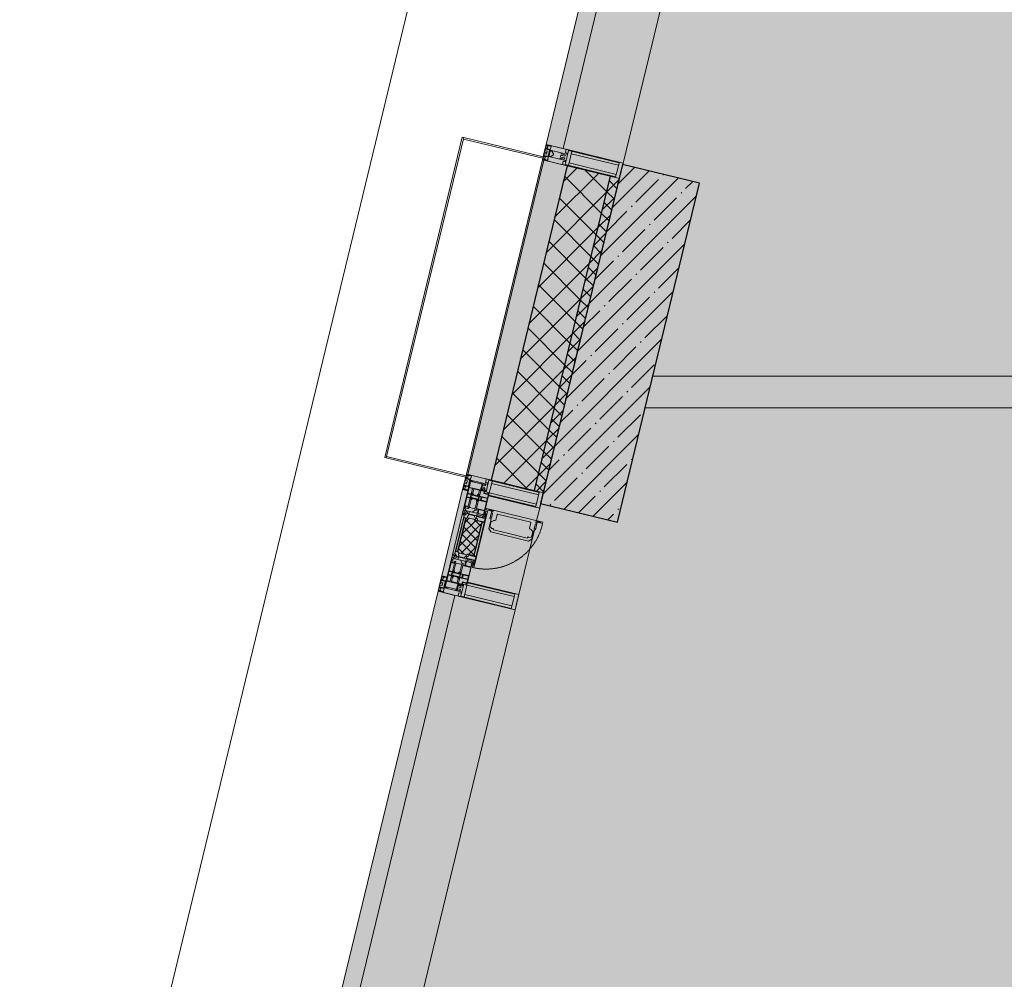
# Model space of a CAD drawing. Header units: millimetres. Extents: x -26897837 to 7466349, y -86687 to 22351.
# Tile 16 of 256: x 22415 to 25522, y -26582 to -23555. Entities that reach past the tile are written whole.
import ezdxf

# ---------------------------------------------------------------- set-up
doc = ezdxf.new("R2010")
doc.units = ezdxf.units.MM
doc.linetypes.add('-D1-02х01', pattern=[3, 2, -1])
for name, color, linetype, lineweight in [('_0', 7, 'Continuous', 13), ('A-200-M_WALL', 7, 'Continuous', 5), ('A-200-M_WALL_INT', 7, 'Continuous', 5), ('A-200-M_WALL_PAT', 7, 'Continuous', 5), ('A-214-M_CURT_WALL', 7, 'Continuous', 5), ('A-215-M_CURT_PANEL', 7, 'Continuous', 5), ('A-280-M_COLUMN', 7, 'Continuous', 5), ('A-314-M_WINDOW', 7, 'Continuous', 5), ('S-280-M_COLUMN', 7, 'Continuous', 5), ('Z-060-M_DETAIL', 7, 'Continuous', 5), ('Ограждение', 7, 'Continuous', 5), ('Поручни', 7, 'Continuous', 5)]:
    doc.layers.add(name, color=color, linetype=linetype, lineweight=lineweight)

# ---------------------------------------------------------------- blocks, each defined once
blk = doc.blocks.new('System Panel - A_PAN_Glass-5794524-50_AS_Plan_13')
at = {"layer": 'A-215-M_CURT_PANEL'}
for p, q in [((925, 55), (-925, 55)), ((-925, 55), (-925, 0)), ((925, 0), (925, 55)), ((-925, 0), (925, 0))]:
    blk.add_line(p, q, dxfattribs=at)
blk = doc.blocks.new('Rectangular Mullion - R_StandardFrame_50Wx250H-3725803-50_AS_Plan_13')
at = {"layer": 'A-214-M_CURT_WALL'}
blk.add_line((-11858.8, 24972.1), (-11423.8, 26770.2), dxfattribs=at)
blk = doc.blocks.new('Rectangular Mullion - 50Wx250H-2623690-50_AS_Plan_13')
at = {"layer": 'Z-060-M_DETAIL'}
for p, q in [((-25, 65.2), (-25, 250)), ((-25, 250), (0, 250)), ((25, 250), (0, 250)), ((25, 65.2), (25, 250)), ((-23, 237.3), (0, 237.3)), ((-23, 237.3), (-23, 73.6)), ((-14.9, 84), (-14.9, 237.3)), ((23, 237.3), (0, 237.3)), ((14.9, 84), (14.9, 237.3)), ((23, 237.3), (23, 73.6)), ((-14, 65.2), (-25, 65.2)), ((0, 84), (-23, 84)), ((-0.5, 73.6), (-23, 73.6)), ((-14, 71.3), (-14, 65.2)), ((-10, 71.3), (-14, 71.3)), ((-10, 53), (-10, 71.3)), ((-7, 65.2), (-5.9, 67.3)), ((-7, 65.2), (-7, 54.7)), ((-4.1, 67.3), (-5.9, 67.3)), ((-4.1, 67.3), (-2.9, 65.1)), ((-2.9, 65.1), (-2.9, 54.6)), ((0, 84), (23, 84)), ((0.5, 73.6), (23, 73.6)), ((4.1, 67.3), (2.9, 65.1)), ((2.9, 65.1), (2.9, 54.6)), ((4.1, 67.3), (5.9, 67.3)), ((7, 65.2), (5.9, 67.3)), ((7, 65.2), (7, 54.7)), ((10, 71.3), (14, 71.3)), ((10, 53), (10, 71.3)), ((14, 71.3), (14, 65.2)), ((14, 65.2), (25, 65.2)), ((-8.7, 53), (-10, 53)), ((-10, 53), (-10, 17)), ((-8.7, 53), (-7, 54.7)), ((-1.3, 53), (-2.9, 54.6)), ((0, 53), (-1.3, 53)), ((0, 53), (1.3, 53)), ((1.3, 53), (2.9, 54.6)), ((8.7, 53), (7, 54.7)), ((8.7, 53), (10, 53)), ((10, 53), (10, 17)), ((-23.8, 14.6), (-25, 14.2)), ((-25, 0), (-25, 14.2)), ((-22.3, 17), (-23.8, 17)), ((-23.8, 17), (-23.8, 14.6)), ((-22.5, 10.6), (-23.8, 14.6)), ((-22.5, 10.6), (-23.7, 9.9)), ((-23.7, 1.3), (-23.7, 9.9)), ((-23.7, 1.3), (-11.8, 1.3)), ((-23.2, 10.2), (-22.5, 8)), ((-22.5, 8), (-22.5, 4.5)), ((-21.3, 4.5), (-22.5, 4.5)), ((-22.3, 17), (-22.3, 16)), ((-22.3, 16), (-21.3, 16)), ((-19, 17.6), (-21.3, 16)), ((-21.3, 4.5), (-21.3, 6.5)), ((-21.3, 6.5), (-14.2, 6.5)), ((-18.4, 16.6), (-19, 17.6)), ((-7.4, 16.6), (-18.4, 16.6)), ((-14.2, 6.5), (-14.2, 4.5)), ((-13.2, 4.5), (-14.2, 4.5)), ((-13.2, 4.5), (-12.2, 7.2)), ((-12.7, 7.6), (-11.3, 11.4)), ((-12.7, 7.6), (-11.8, 6.9)), ((-12.2, 9), (-12.2, 14.8)), ((-12.2, 14.8), (0, 14.8)), ((-11.8, 1.3), (-11.8, 6.9)), ((-10.5, 11.2), (-11.3, 11.4)), ((-10.5, 1.5), (-10.5, 11.2)), ((-4.8, 1.5), (-10.5, 1.5)), ((-10, 17), (-7.5, 17)), ((-8.5, 23), (-1.5, 30)), ((-8.5, 18.5), (-8.5, 23)), ((-7.5, 18.5), (-8.5, 18.5)), ((-7.5, 17), (-7.5, 18.5)), ((-7.4, 18), (-7.4, 16.6)), ((-2.6, 18), (-7.4, 18)), ((0, 8), (-4.8, 8)), ((-4.8, 1.5), (-4.8, 8)), ((-2.6, 18), (-2.6, 16.8)), ((-2.6, 16.8), (0, 16.8)), ((-1.5, 30), (0, 30)), ((1.5, 30), (0, 30)), ((2.6, 16.8), (0, 16.8)), ((0, 14.8), (0, 16.8)), ((0, 14.8), (0, 16.8)), ((12.2, 14.8), (0, 14.8)), ((0, 0), (0, 8)), ((0, 8), (4.8, 8)), ((0, 0), (0, 8)), ((8.5, 23), (1.5, 30)), ((2.6, 18), (2.6, 16.8)), ((2.6, 18), (7.4, 18)), ((4.8, 1.5), (4.8, 8)), ((4.8, 1.5), (10.5, 1.5)), ((7.4, 18), (7.4, 16.6)), ((7.4, 16.6), (18.4, 16.6)), ((7.5, 18.5), (8.5, 18.5)), ((7.5, 17), (7.5, 18.5)), ((10, 17), (7.5, 17)), ((8.5, 18.5), (8.5, 23)), ((10.5, 11.2), (11.3, 11.4)), ((10.5, 1.5), (10.5, 11.2)), ((12.7, 7.6), (11.3, 11.4)), ((12.7, 7.6), (11.8, 6.9)), ((11.8, 1.3), (11.8, 6.9)), ((23.7, 1.3), (11.8, 1.3)), ((12.2, 9), (12.2, 14.8)), ((13.2, 4.5), (12.2, 7.2)), ((13.2, 4.5), (14.2, 4.5)), ((21.3, 6.5), (14.2, 6.5)), ((14.2, 6.5), (14.2, 4.5)), ((18.4, 16.6), (19, 17.6)), ((19, 17.6), (21.3, 16)), ((22.3, 16), (21.3, 16)), ((21.3, 4.5), (21.3, 6.5)), ((21.3, 4.5), (22.5, 4.5)), ((22.3, 17), (22.3, 16)), ((22.3, 17), (23.8, 17)), ((22.5, 10.6), (23.8, 14.6)), ((22.5, 10.6), (23.7, 9.9)), ((23.2, 10.2), (22.5, 8)), ((22.5, 8), (22.5, 4.5)), ((23.7, 1.3), (23.7, 9.9)), ((23.8, 17), (23.8, 14.6)), ((23.8, 14.6), (25, 14.2)), ((25, 0), (25, 14.2)), ((-25, 0), (0, 0)), ((25, 0), (0, 0))]:
    blk.add_line(p, q, dxfattribs=at)
for centre, start, end in [((-0.5, 73.1), 360, 90), ((0.5, 73.1), 90, 180)]:
    blk.add_arc(centre, 0.5, start, end, dxfattribs=at)
blk = doc.blocks.new('Rectangular Mullion - R_StandardFrame_50Wx250H-3812575-50_AS_Plan_13')
at = {"layer": 'A-214-M_CURT_WALL', "lineweight": 9}
for p, q in [((-50, -250), (-50, 0)), ((-50, 0), (0, 0)), ((0, 0), (0, -250)), ((0, -250), (-50, -250))]:
    blk.add_line(p, q, dxfattribs=at)
blk = doc.blocks.new('A_PAN_Створка - 383мм-V35-50_AS_Plan_13')
at = {"layer": 'A-215-M_CURT_PANEL'}
h = blk.add_hatch(dxfattribs=at)
h.set_pattern_fill('FP_39', color=256, style=0, pattern_type=2)
h.set_pattern_definition([(328.6, (-20223.403, -17648.281), (10.420193, 17.071016), []), (58.6, (-20223.403, -17648.281), (-17.071016, 10.420193), [])])
h.paths.add_polyline_path([(-54.6, -81.8), (-53.6, -82.7), (54.6, -81.8), (54.6, -63.4), (57.2, -60.8), (57.2, -36.4), (54.9, -34.1), (54.5, -31.8), (-54.5, -31.8), (-54.9, -34.1), (-57.2, -36.4), (-57.2, -60.8), (-54.6, -63.4)])
at = {"layer": 'A-314-M_WINDOW'}
for p, q in [((-67.9, -17), (-171, -17)), ((-171, -17), (-171, -57)), ((-171, -18.5), (-153.5, -18.5)), ((-153.5, -18.5), (-152, -20)), ((-152, -20), (-152, -73.5)), ((-150.5, -17), (-150.5, -29.4)), ((-132.4, -18.6), (-150.5, -18.6)), ((-150.5, -29.4), (-132.4, -29.4)), ((-137.2, -31), (-135.8, -35)), ((-132.5, -31), (-137.2, -31)), ((-132.5, -31.9), (-132.5, -31)), ((-132.4, -29.4), (-132.4, -18.6)), ((-131, -18.2), (-131, -29.5)), ((-120.8, -18.2), (-131, -18.2)), ((-131, -29.5), (-120.8, -29.5)), ((-131, -30.9), (-131, -33)), ((-120.8, -30.9), (-131, -30.9)), ((-120.8, -18.2), (-120.8, -29.5)), ((-120.8, -30.9), (-120.8, -33)), ((-119.3, -18.6), (-92.5, -18.6)), ((-119.3, -29.4), (-119.3, -18.6)), ((-92.5, -29.4), (-119.3, -29.4)), ((-119.3, -31), (-114.6, -31)), ((-119.3, -31.9), (-119.3, -31)), ((-114.6, -31), (-115.9, -35)), ((-92.5, -18.6), (-92.5, -29.4)), ((-90.8, -18.5), (-90.8, -29.4)), ((-87.3, -18.5), (-90.8, -18.5)), ((-90.8, -29.4), (-85.9, -29.4)), ((-87.3, -20.4), (-87.3, -18.5)), ((-87.3, -20.4), (-87.3, -21.9)), ((-84.8, -20.4), (-87.3, -20.4)), ((-87.3, -21.9), (-85.9, -21.9)), ((-85.9, -18.2), (-85.9, -20.4)), ((-75.9, -18.2), (-85.9, -18.2)), ((-85.9, -21.9), (-85.9, -29.4)), ((-85.9, -29.4), (-85.9, -32.5)), ((-83.4, -20.4), (-84.8, -20.4)), ((-70, -33.8), (-83.4, -20.4)), ((-78, -84), (-78, -23.5)), ((-78, -23.5), (-67.9, -23.5)), ((-75.9, -21.5), (-75.9, -18.2)), ((-75.9, -21.5), (-75.9, -23.5)), ((-74.9, -21.5), (-75.9, -21.5)), ((-75.9, -23.5), (-73, -23.5)), ((-74.9, -17.9), (-74.9, -21.5)), ((-68.9, -17.9), (-74.9, -17.9)), ((-67.2, -29.3), (-73, -23.5)), ((-61.4, -23.5), (-70, -32.1)), ((-68.9, -21.5), (-68.9, -17.9)), ((-67.9, -21.5), (-68.9, -21.5)), ((67.9, -17), (-67.9, -17)), ((-61.4, -23.5), (-67.9, -17)), ((-67.9, -17), (-67.9, -23.5)), ((-67.9, -17), (67.9, -17)), ((-67.9, -21.5), (-67.9, -23.5)), ((-67.9, -23.5), (-64.6, -26.8)), ((-67.9, -23.5), (-64.6, -26.8)), ((-64.6, -26.8), (-67.2, -29.3)), ((-64.6, -26.8), (-61.4, -23.5)), ((61.4, -23.5), (-61.4, -23.5)), ((67.9, -17), (61.4, -23.5)), ((70, -32.1), (61.4, -23.5)), ((61.4, -23.5), (64.6, -26.8)), ((67.9, -23.5), (64.6, -26.8)), ((64.6, -26.8), (67.9, -23.5)), ((64.6, -26.8), (67.2, -29.3)), ((67.2, -29.3), (73, -23.5)), ((67.9, -23.5), (67.9, -17)), ((171, -17), (67.9, -17)), ((67.9, -21.5), (67.9, -23.5)), ((67.9, -21.5), (68.9, -21.5)), ((67.9, -23.5), (78, -23.5)), ((68.9, -17.9), (74.9, -17.9)), ((68.9, -21.5), (68.9, -17.9)), ((70, -33.8), (83.4, -20.4)), ((75.9, -23.5), (73, -23.5)), ((74.9, -17.9), (74.9, -21.5)), ((74.9, -21.5), (75.9, -21.5)), ((75.9, -18.2), (85.9, -18.2)), ((75.9, -21.5), (75.9, -18.2)), ((75.9, -21.5), (75.9, -23.5)), ((78, -23.5), (78, -84)), ((83.4, -20.4), (84.8, -20.4)), ((84.8, -20.4), (87.3, -20.4)), ((85.9, -18.2), (85.9, -20.4)), ((85.9, -21.9), (85.9, -29.4)), ((87.3, -21.9), (85.9, -21.9)), ((85.9, -29.4), (85.9, -32.5)), ((90.8, -29.4), (85.9, -29.4)), ((87.3, -18.5), (90.8, -18.5)), ((87.3, -20.4), (87.3, -18.5)), ((87.3, -20.4), (87.3, -21.9)), ((90.8, -18.5), (90.8, -29.4)), ((92.5, -18.6), (92.5, -29.4)), ((119.3, -18.6), (92.5, -18.6)), ((92.5, -29.4), (119.3, -29.4)), ((114.6, -31), (115.9, -35)), ((119.3, -31), (114.6, -31)), ((119.3, -29.4), (119.3, -18.6)), ((119.3, -31.9), (119.3, -31)), ((120.8, -18.2), (120.8, -29.5)), ((120.8, -18.2), (131, -18.2)), ((131, -29.5), (120.8, -29.5)), ((120.8, -30.9), (120.8, -33)), ((120.8, -30.9), (131, -30.9)), ((131, -18.2), (131, -29.5)), ((131, -30.9), (131, -33)), ((132.4, -18.6), (150.5, -18.6)), ((132.4, -29.4), (132.4, -18.6)), ((150.5, -29.4), (132.4, -29.4)), ((132.5, -31), (137.2, -31)), ((132.5, -31.9), (132.5, -31)), ((137.2, -31), (135.8, -35)), ((150.5, -17), (150.5, -29.4)), ((153.5, -18.5), (152, -20)), ((152, -20), (152, -73.5)), ((171, -18.5), (153.5, -18.5)), ((171, -57), (171, -17)), ((-171, -55.5), (-152, -55.5)), ((-171, -57), (-156, -57)), ((-153, -60), (-153, -73.5)), ((-150.5, -33.6), (-150.5, -68)), ((-136.3, -33.6), (-150.5, -33.6)), ((-136.4, -52.4), (-150.5, -52.4)), ((-150.5, -56.6), (-132.4, -56.6)), ((-137.2, -54.8), (-135.8, -50.8)), ((-132.5, -54.8), (-137.2, -54.8)), ((-132.1, -36.8), (-135.8, -35)), ((-132.1, -49), (-135.8, -50.8)), ((-132.5, -31.9), (-133.4, -33.7)), ((-133.4, -33.7), (-130.1, -35.3)), ((-133.4, -52), (-130.1, -50.4)), ((-132.5, -53.8), (-133.4, -52)), ((-132.5, -53.8), (-132.5, -54.8)), ((-132.4, -56.6), (-132.4, -82.5)), ((-132.1, -49), (-132.1, -36.8)), ((-129.4, -34.6), (-131, -33)), ((-129.4, -51.1), (-131, -52.7)), ((-131, -55.1), (-131, -52.7)), ((-120.8, -55.1), (-131, -55.1)), ((-131, -56.5), (-131, -62.6)), ((-131, -56.5), (-120.8, -56.5)), ((-130.1, -35.3), (-129.4, -34.6)), ((-130.1, -35.3), (-130.1, -50.4)), ((-130.1, -50.4), (-129.4, -51.1)), ((-122.4, -34.6), (-120.8, -33)), ((-121.7, -35.3), (-122.4, -34.6)), ((-121.7, -50.4), (-122.4, -51.1)), ((-122.4, -51.1), (-120.8, -52.7)), ((-118.4, -33.7), (-121.7, -35.3)), ((-121.7, -35.3), (-121.7, -50.4)), ((-118.4, -52), (-121.7, -50.4)), ((-120.8, -55.1), (-120.8, -52.7)), ((-120.8, -56.5), (-120.8, -62.6)), ((-119.7, -36.8), (-115.9, -35)), ((-119.7, -49), (-119.7, -36.8)), ((-119.7, -49), (-115.9, -50.8)), ((-119.3, -31.9), (-118.4, -33.7)), ((-119.3, -53.8), (-118.4, -52)), ((-119.3, -53.8), (-119.3, -54.8)), ((-119.3, -54.8), (-114.6, -54.8)), ((-119.3, -56.6), (-119.3, -82.5)), ((-92.5, -56.6), (-119.3, -56.6)), ((-114.6, -54.8), (-115.9, -50.8)), ((-94.1, -33.5), (-115.4, -33.5)), ((-94.1, -52.5), (-115.3, -52.5)), ((-89.9, -35.1), (-94.1, -33.5)), ((-89.9, -50.9), (-94.1, -52.5)), ((-92.5, -56.6), (-92.5, -82.5)), ((-90.8, -56.6), (-85.9, -56.6)), ((-90.8, -62.7), (-90.8, -56.6)), ((-89.9, -32.5), (-89.9, -35.1)), ((-85.9, -32.5), (-89.9, -32.5)), ((-89.9, -35.1), (-89.9, -50.9)), ((-89.9, -52.2), (-89.9, -50.9)), ((-89.9, -52.2), (-88.6, -53.5)), ((-85.9, -53.5), (-88.6, -53.5)), ((-85.9, -53.5), (-78, -45.6)), ((-85.9, -56.6), (-85.9, -53.5)), ((-80.4, -61.1), (-80.4, -62.7)), ((-78, -61.1), (-80.4, -61.1)), ((-78, -36.8), (-70, -36.8)), ((-78, -45.6), (-78, -36.8)), ((-78, -66.1), (-78, -61.1)), ((-70, -32.1), (-70, -62.5)), ((-70, -36.8), (-70, -33.8)), ((70, -62.5), (70, -32.1)), ((70, -36.8), (70, -33.8)), ((78, -36.8), (70, -36.8)), ((78, -45.6), (78, -36.8)), ((85.9, -53.5), (78, -45.6)), ((78, -61.1), (80.4, -61.1)), ((78, -66.1), (78, -61.1)), ((80.4, -61.1), (80.4, -62.7)), ((85.9, -32.5), (89.9, -32.5)), ((85.9, -53.5), (88.6, -53.5)), ((85.9, -56.6), (85.9, -53.5)), ((90.8, -56.6), (85.9, -56.6)), ((89.9, -52.2), (88.6, -53.5)), ((89.9, -32.5), (89.9, -35.1)), ((89.9, -35.1), (94.1, -33.5)), ((89.9, -35.1), (89.9, -50.9)), ((89.9, -50.9), (94.1, -52.5)), ((89.9, -52.2), (89.9, -50.9)), ((90.8, -62.7), (90.8, -56.6)), ((92.5, -56.6), (119.3, -56.6)), ((92.5, -56.6), (92.5, -82.5)), ((94.1, -33.5), (115.4, -33.5)), ((94.1, -52.5), (115.3, -52.5)), ((114.6, -54.8), (115.9, -50.8)), ((119.3, -54.8), (114.6, -54.8)), ((119.7, -36.8), (115.9, -35)), ((119.7, -49), (115.9, -50.8)), ((119.3, -31.9), (118.4, -33.7)), ((118.4, -33.7), (121.7, -35.3)), ((118.4, -52), (121.7, -50.4)), ((119.3, -53.8), (118.4, -52)), ((119.3, -53.8), (119.3, -54.8)), ((119.3, -56.6), (119.3, -82.5)), ((119.7, -49), (119.7, -36.8)), ((122.4, -34.6), (120.8, -33)), ((122.4, -51.1), (120.8, -52.7)), ((120.8, -55.1), (120.8, -52.7)), ((120.8, -55.1), (131, -55.1)), ((120.8, -56.5), (120.8, -62.6)), ((131, -56.5), (120.8, -56.5)), ((121.7, -35.3), (122.4, -34.6)), ((121.7, -35.3), (121.7, -50.4)), ((121.7, -50.4), (122.4, -51.1)), ((129.4, -34.6), (131, -33)), ((130.1, -35.3), (129.4, -34.6)), ((130.1, -50.4), (129.4, -51.1)), ((129.4, -51.1), (131, -52.7)), ((133.4, -33.7), (130.1, -35.3)), ((130.1, -35.3), (130.1, -50.4)), ((133.4, -52), (130.1, -50.4)), ((131, -55.1), (131, -52.7)), ((131, -56.5), (131, -62.6)), ((132.1, -36.8), (135.8, -35)), ((132.1, -49), (132.1, -36.8)), ((132.1, -49), (135.8, -50.8)), ((150.5, -56.6), (132.4, -56.6)), ((132.4, -56.6), (132.4, -82.5)), ((132.5, -31.9), (133.4, -33.7)), ((132.5, -53.8), (133.4, -52)), ((132.5, -53.8), (132.5, -54.8)), ((132.5, -54.8), (137.2, -54.8)), ((137.2, -54.8), (135.8, -50.8)), ((136.3, -33.6), (150.5, -33.6)), ((136.4, -52.4), (150.5, -52.4)), ((150.5, -33.6), (150.5, -68)), ((171, -55.5), (152, -55.5)), ((153, -73.5), (153, -60)), ((156, -57), (171, -57)), ((-153, -73.5), (-150, -73.5)), ((-150.5, -68), (-143.5, -68)), ((-150.5, -69.5), (-150.5, -73.5)), ((-145, -69.5), (-150.5, -69.5)), ((-150, -73.5), (-150, -84)), ((-150, -84), (-78, -84)), ((-148.5, -81), (-148.5, -82.5)), ((-143.5, -81), (-148.5, -81)), ((-148.5, -82.5), (-132.4, -82.5)), ((-145, -69.5), (-145, -79.5)), ((-143.5, -68), (-143.5, -81)), ((-120.8, -62.6), (-131, -62.6)), ((-131, -64.6), (-120.8, -64.6)), ((-131, -82.5), (-131, -64.6)), ((-131, -82.5), (-120.8, -82.5)), ((-120.8, -82.5), (-120.8, -64.6)), ((-119.3, -82.5), (-92.5, -82.5)), ((-73.9, -87.5), (-91.5, -87.5)), ((-91.5, -87.5), (-91.5, -92)), ((-91.5, -92), (91.5, -92)), ((-80.4, -62.7), (-90.8, -62.7)), ((-90.8, -64.6), (-90.8, -82.5)), ((-80.1, -64.6), (-90.8, -64.6)), ((-90.8, -82.5), (-79.5, -82.5)), ((-78, -84), (-85, -84)), ((-85, -84), (-85, -87.5)), ((-85, -87.5), (-78, -87.5)), ((-80.1, -66.1), (-80.1, -64.6)), ((-78, -66.1), (-80.1, -66.1)), ((-79.5, -80.6), (-78, -80.6)), ((-79.5, -82.5), (-79.5, -80.6)), ((-78, -87.5), (-78, -84)), ((-78, -84), (-73.9, -84)), ((-70, -62.5), (-73.9, -62.5)), ((-73.9, -62.5), (-73.9, -87.5)), ((73.9, -62.5), (70, -62.5)), ((73.9, -87.5), (73.9, -62.5)), ((73.9, -84), (78, -84)), ((91.5, -87.5), (73.9, -87.5)), ((78, -66.1), (80.1, -66.1)), ((79.5, -80.6), (78, -80.6)), ((78, -87.5), (78, -84)), ((78, -84), (85, -84)), ((78, -84), (150, -84)), ((85, -87.5), (78, -87.5)), ((79.5, -82.5), (79.5, -80.6)), ((90.8, -82.5), (79.5, -82.5)), ((80.1, -64.6), (90.8, -64.6)), ((80.1, -66.1), (80.1, -64.6)), ((80.4, -62.7), (90.8, -62.7)), ((85, -84), (85, -87.5)), ((90.8, -64.6), (90.8, -82.5)), ((91.5, -92), (91.5, -87.5)), ((119.3, -82.5), (92.5, -82.5)), ((120.8, -62.6), (131, -62.6)), ((120.8, -82.5), (120.8, -64.6)), ((131, -64.6), (120.8, -64.6)), ((131, -82.5), (120.8, -82.5)), ((131, -82.5), (131, -64.6)), ((148.5, -82.5), (132.4, -82.5)), ((143.5, -68), (143.5, -81)), ((150.5, -68), (143.5, -68)), ((143.5, -81), (148.5, -81)), ((145, -69.5), (150.5, -69.5)), ((145, -69.5), (145, -79.5)), ((148.5, -81), (148.5, -82.5)), ((150, -84), (150, -73.5)), ((150, -73.5), (153, -73.5)), ((150.5, -69.5), (150.5, -73.5))]:
    blk.add_line(p, q, dxfattribs=at)
for centre, start, end in [((-156, -60), 0, 90), ((156, -60), 90, 180)]:
    blk.add_arc(centre, 3, start, end, dxfattribs=at)
at = {"layer": 'A-314-M_WINDOW', "linetype": '-D1-02х01'}
blk.add_arc((91.4, -87.5), 183, 181.4091, 271.1445, dxfattribs=at)
at = {"layer": 'Z-060-M_DETAIL'}
for p, q in [((-70, -32.1), (-61.4, -23.5)), ((61.4, -23.5), (-61.4, -23.5)), ((-54.9, -25.8), (-53.9, -24.8)), ((-54.9, -29.5), (-54.9, -25.8)), ((-53.9, -30.5), (-54.9, -29.5)), ((-53.9, -24.8), (53.9, -24.8)), ((53.9, -30.5), (-53.9, -30.5)), ((54.9, -25.8), (53.9, -24.8)), ((53.9, -30.5), (54.9, -29.5)), ((54.9, -29.5), (54.9, -25.8)), ((70, -32.1), (61.4, -23.5)), ((-70, -62.5), (-70, -32.1)), ((-67.8, -38.3), (-65.7, -37.4)), ((-67.8, -55.7), (-67.8, -38.3)), ((-66, -56.5), (-67.8, -55.7)), ((-66, -56.5), (-62, -59.1)), ((-65.7, -37.4), (-60.8, -34.7)), ((-62, -59.1), (-60.7, -61)), ((-60.8, -34.7), (-57.3, -35.9)), ((-60.7, -61), (-57.4, -61)), ((-57.4, -61), (-54.9, -63.5)), ((-55.2, -33.8), (-57.3, -35.9)), ((-54.9, -34.1), (-57.2, -36.4)), ((-57.2, -36.4), (-57.2, -60.8)), ((-57.2, -60.8), (-54.6, -63.4)), ((-55.2, -33.8), (-54.8, -31.5)), ((-54.5, -31.8), (-54.9, -34.1)), ((0, -31.5), (-54.8, -31.5)), ((54.5, -31.8), (-54.5, -31.8)), ((0, -31.5), (54.8, -31.5)), ((54.9, -34.1), (54.5, -31.8)), ((54.6, -63.4), (57.2, -60.8)), ((55.2, -33.8), (54.8, -31.5)), ((57.2, -36.4), (54.9, -34.1)), ((57.4, -61), (54.9, -63.5)), ((55.2, -33.8), (57.3, -35.9)), ((57.2, -60.8), (57.2, -36.4)), ((60.8, -34.7), (57.3, -35.9)), ((60.7, -61), (57.4, -61)), ((62, -59.1), (60.7, -61)), ((65.7, -37.4), (60.8, -34.7)), ((66, -56.5), (62, -59.1)), ((67.8, -38.3), (65.7, -37.4)), ((66, -56.5), (67.8, -55.7)), ((67.8, -55.7), (67.8, -38.3)), ((70, -62.5), (70, -32.1)), ((-91.5, -87.5), (-73.9, -87.5)), ((-91.5, -92), (-91.5, -87.5)), ((-91.5, -92), (91.5, -92)), ((-83.4, -90.3), (-83.4, -87.5)), ((-83.4, -90.3), (-69.4, -90.3)), ((-73.9, -62.5), (-70, -62.5)), ((-73.9, -87.5), (-73.9, -62.5)), ((-69.4, -66.5), (-73.9, -66.5)), ((-73.9, -81.5), (-69.4, -81.5)), ((-69.4, -85.5), (-73.9, -85.5)), ((-69.4, -81.5), (-69.4, -66.5)), ((-69.4, -90.3), (-69.4, -85.5)), ((-61.7, -62.5), (-67.9, -62.5)), ((-67.9, -62.5), (-67.9, -89.3)), ((-67.9, -89.3), (-66.9, -90.3)), ((-66.9, -90.3), (-57.4, -90.3)), ((-61.7, -64.9), (-61.7, -62.5)), ((-60.1, -67.7), (-61.7, -64.9)), ((-56.4, -67.7), (-60.1, -67.7)), ((-57.4, -90.3), (-56.4, -89.4)), ((-56.4, -89.4), (-56.4, -67.7)), ((-54.9, -63.5), (-54.9, -81.9)), ((-54.9, -81.9), (-53.8, -83)), ((-54.9, -85.6), (-53.9, -84.6)), ((-54.9, -89.3), (-54.9, -85.6)), ((-53.9, -90.3), (-54.9, -89.3)), ((-54.6, -63.4), (-54.6, -81.8)), ((-54.6, -81.8), (-53.6, -82.7)), ((-53.9, -84.6), (53.9, -84.6)), ((53.9, -90.3), (-53.9, -90.3)), ((53.8, -83), (-53.8, -83)), ((-53.6, -82.7), (53.6, -82.7)), ((53.6, -82.7), (54.6, -81.8)), ((54.9, -81.9), (53.8, -83)), ((54.9, -85.6), (53.9, -84.6)), ((53.9, -90.3), (54.9, -89.3)), ((54.6, -81.8), (54.6, -63.4)), ((54.9, -63.5), (54.9, -81.9)), ((54.9, -89.3), (54.9, -85.6)), ((56.4, -67.7), (60.1, -67.7)), ((56.4, -89.4), (56.4, -67.7)), ((57.4, -90.3), (56.4, -89.4)), ((66.9, -90.3), (57.4, -90.3)), ((60.1, -67.7), (61.7, -64.9)), ((61.7, -62.5), (67.9, -62.5)), ((61.7, -64.9), (61.7, -62.5)), ((67.9, -89.3), (66.9, -90.3)), ((67.9, -62.5), (67.9, -89.3)), ((69.4, -66.5), (73.9, -66.5)), ((69.4, -81.5), (69.4, -66.5)), ((73.9, -81.5), (69.4, -81.5)), ((69.4, -85.5), (73.9, -85.5)), ((69.4, -90.3), (69.4, -85.5)), ((83.4, -90.3), (69.4, -90.3)), ((73.9, -62.5), (70, -62.5)), ((73.9, -87.5), (73.9, -62.5)), ((91.5, -87.5), (73.9, -87.5)), ((83.4, -90.3), (83.4, -87.5)), ((91.5, -92), (91.5, -87.5))]:
    blk.add_line(p, q, dxfattribs=at)
at = {"layer": 'Z-060-M_DETAIL', "color": 9, "true_color": 0xc8c8c8}
for p, q in [((95.1, -87.5), (95.1, -105.1)), ((99.6, -87.5), (95.1, -87.5)), ((99.6, -270.5), (99.6, -87.5)), ((39.7, -109), (31.1, -117.6)), ((31.1, -117.6), (31.1, -240.4)), ((41.4, -123.8), (39.1, -124.2)), ((39.1, -179), (39.1, -124.2)), ((70.1, -109), (39.7, -109)), ((41.4, -123.8), (43.5, -121.7)), ((45, -113.3), (42.3, -118.2)), ((42.3, -118.2), (43.5, -121.7)), ((45.9, -111.2), (45, -113.3)), ((63.3, -111.2), (45.9, -111.2)), ((64.1, -113), (63.3, -111.2)), ((64.1, -113), (66.7, -117)), ((66.7, -117), (68.6, -118.3)), ((68.6, -118.3), (68.6, -121.6)), ((68.6, -121.6), (71.1, -124.1)), ((70.1, -105.1), (70.1, -109)), ((95.1, -105.1), (70.1, -105.1)), ((71.1, -124.1), (89.5, -124.1)), ((74.1, -109.6), (74.1, -105.1)), ((89.1, -109.6), (74.1, -109.6)), ((89.1, -105.1), (89.1, -109.6)), ((89.5, -124.1), (90.6, -125.2)), ((93.1, -109.6), (93.1, -105.1)), ((97.9, -109.6), (93.1, -109.6)), ((97.9, -95.6), (95.1, -95.6)), ((97.9, -95.6), (97.9, -109.6)), ((90.6, -125.2), (90.6, -232.8)), ((39.1, -179), (39.1, -233.8)), ((39.7, -249), (31.1, -240.4)), ((41.4, -234.2), (39.1, -233.8)), ((41.4, -234.2), (43.5, -236.3)), ((42.3, -239.8), (43.5, -236.3)), ((45, -244.7), (42.3, -239.8)), ((45.9, -246.8), (45, -244.7)), ((63.3, -246.8), (45.9, -246.8)), ((64.1, -245), (63.3, -246.8)), ((64.1, -245), (66.7, -241)), ((66.7, -241), (68.6, -239.7)), ((68.6, -236.4), (71.1, -233.9)), ((68.6, -239.7), (68.6, -236.4)), ((71.1, -233.9), (89.5, -233.9)), ((74.1, -248.4), (74.1, -252.9)), ((89.1, -248.4), (74.1, -248.4)), ((89.1, -252.9), (89.1, -248.4)), ((89.5, -233.9), (90.6, -232.8)), ((93.1, -248.4), (93.1, -252.9)), ((97.9, -248.4), (93.1, -248.4)), ((97.9, -262.4), (97.9, -248.4)), ((70.1, -249), (39.7, -249)), ((70.1, -252.9), (70.1, -249)), ((95.1, -252.9), (70.1, -252.9)), ((95.1, -270.5), (95.1, -252.9)), ((97.9, -262.4), (95.1, -262.4)), ((99.6, -270.5), (95.1, -270.5))]:
    blk.add_line(p, q, dxfattribs=at)
blk = doc.blocks.new('Rectangular Mullion - R_StandardFrame_50Wx250H-V3-50_AS_Plan_13')
at = {"layer": 'A-214-M_CURT_WALL'}
for p, q in [((37450, 15934.9), (37450, 16145)), ((37700, 15865), (37700, 16145)), ((37450, 15865), (37450, 15905.4))]:
    blk.add_line(p, q, dxfattribs=at)
blk = doc.blocks.new('Rectangular Mullion - 50Wx250H-V1-50_AS_Plan_13')
at = {"layer": 'Z-060-M_DETAIL'}
for p, q in [((-25, 84), (-25, 250)), ((-25, 250), (0, 250)), ((25, 250), (0, 250)), ((25, 65.2), (25, 250)), ((-23, 237.3), (0, 237.3)), ((-23, 237.3), (-23, 84)), ((-14.9, 84), (-14.9, 237.3)), ((23, 237.3), (0, 237.3)), ((14.9, 84), (14.9, 237.3)), ((23, 237.3), (23, 73.6)), ((0, 84), (-15, 84)), ((-0.5, 73.6), (-15, 73.6)), ((-10, 71.3), (-12, 71.3)), ((-10, 57.4), (-10, 71.3)), ((-7, 65.2), (-5.9, 67.3)), ((-7, 65.2), (-7, 57)), ((-4.1, 67.3), (-5.9, 67.3)), ((-4.1, 67.3), (-2.9, 65.1)), ((-2.9, 65.1), (-2.9, 57)), ((0, 84), (23, 84)), ((0.5, 73.6), (23, 73.6)), ((4.1, 67.3), (2.9, 65.1)), ((2.9, 65.1), (2.9, 57)), ((4.1, 67.3), (5.9, 67.3)), ((7, 65.2), (5.9, 67.3)), ((7, 65.2), (7, 54.7)), ((10, 71.3), (14, 71.3)), ((10, 53), (10, 71.3)), ((14, 71.3), (14, 65.2)), ((14, 65.2), (25, 65.2)), ((8.7, 53), (7, 54.7)), ((8.7, 53), (10, 53)), ((10, 53), (10, 17)), ((-23.8, 14.6), (-25, 14.2)), ((-25, 0), (-25, 14.2)), ((-23.8, 17), (-23.8, 14.6)), ((-22.5, 10.6), (-23.8, 14.6)), ((-22.5, 10.6), (-23.7, 9.9)), ((-23.7, 1.3), (-23.7, 9.9)), ((-23.7, 1.3), (-11.8, 1.3)), ((-23.2, 10.2), (-22.5, 8)), ((-22.5, 8), (-22.5, 4.5)), ((-21.3, 4.5), (-22.5, 4.5)), ((-22.3, 17), (-22.3, 16)), ((-22.3, 16), (-21.3, 16)), ((-19.9, 17), (-21.3, 16)), ((-21.3, 4.5), (-21.3, 6.5)), ((-21.3, 6.5), (-14.2, 6.5)), ((-7.4, 16.6), (-18.4, 16.6)), ((-14.2, 6.5), (-14.2, 4.5)), ((-13.2, 4.5), (-14.2, 4.5)), ((-13.2, 4.5), (-12.2, 7.2)), ((-12.7, 7.6), (-11.3, 11.4)), ((-12.7, 7.6), (-11.8, 6.9)), ((-12.2, 9), (-12.2, 14.8)), ((-12.2, 14.8), (0, 14.8)), ((-11.8, 1.3), (-11.8, 6.9)), ((-10.5, 11.2), (-11.3, 11.4)), ((-10.5, 1.5), (-10.5, 11.2)), ((-4.8, 1.5), (-10.5, 1.5)), ((0, 8), (-4.8, 8)), ((-4.8, 1.5), (-4.8, 8)), ((-2.6, 16.8), (0, 16.8)), ((2.6, 16.8), (0, 16.8)), ((0, 14.8), (0, 16.8)), ((0, 14.8), (0, 16.8)), ((12.2, 14.8), (0, 14.8)), ((0, 0), (0, 8)), ((0, 8), (4.8, 8)), ((0, 0), (0, 8)), ((4.8, 1.5), (4.8, 8)), ((4.8, 1.5), (10.5, 1.5)), ((8.5, 23), (6, 25.5)), ((6, 18), (7.4, 18)), ((7.4, 18), (7.4, 16.6)), ((7.4, 16.6), (18.4, 16.6)), ((7.5, 18.5), (8.5, 18.5)), ((7.5, 17), (7.5, 18.5)), ((10, 17), (7.5, 17)), ((8.5, 18.5), (8.5, 23)), ((10.5, 11.2), (11.3, 11.4)), ((10.5, 1.5), (10.5, 11.2)), ((12.7, 7.6), (11.3, 11.4)), ((12.7, 7.6), (11.8, 6.9)), ((11.8, 1.3), (11.8, 6.9)), ((23.7, 1.3), (11.8, 1.3)), ((12.2, 9), (12.2, 14.8)), ((13.2, 4.5), (12.2, 7.2)), ((13.2, 4.5), (14.2, 4.5)), ((21.3, 6.5), (14.2, 6.5)), ((14.2, 6.5), (14.2, 4.5)), ((18.4, 16.6), (19, 17.6)), ((19, 17.6), (21.3, 16)), ((22.3, 16), (21.3, 16)), ((21.3, 4.5), (21.3, 6.5)), ((21.3, 4.5), (22.5, 4.5)), ((22.3, 17), (22.3, 16)), ((22.3, 17), (23.8, 17)), ((22.5, 10.6), (23.8, 14.6)), ((22.5, 10.6), (23.7, 9.9)), ((23.2, 10.2), (22.5, 8)), ((22.5, 8), (22.5, 4.5)), ((23.7, 1.3), (23.7, 9.9)), ((23.8, 17), (23.8, 14.6)), ((23.8, 14.6), (25, 14.2)), ((25, 0), (25, 14.2)), ((-25, 0), (0, 0)), ((25, 0), (0, 0))]:
    blk.add_line(p, q, dxfattribs=at)
for centre, start, end in [((-0.5, 73.1), 360, 90), ((0.5, 73.1), 90, 180)]:
    blk.add_arc(centre, 0.5, start, end, dxfattribs=at)
blk = doc.blocks.new('Rectangular Mullion - R_StandardFrame_50Wx250H-V16-50_AS_Plan_13')
at = {"layer": 'A-214-M_CURT_WALL', "lineweight": 9}
for p, q in [((-25, -17), (-25, 0)), ((-25, 0), (25, 0)), ((25, 0), (25, -250)), ((-25, -250), (-25, -84)), ((25, -250), (-25, -250))]:
    blk.add_line(p, q, dxfattribs=at)
blk = doc.blocks.new('Rectangular Mullion - 50Wx250H-V26-50_AS_Plan_13')
at = {"layer": 'Z-060-M_DETAIL'}
for p, q in [((-25, 65.2), (-25, 250)), ((-25, 250), (0, 250)), ((25, 250), (0, 250)), ((25, 84), (25, 250)), ((-23, 237.3), (0, 237.3)), ((-23, 237.3), (-23, 73.6)), ((-14.9, 84), (-14.9, 237.3)), ((23, 237.3), (0, 237.3)), ((14.9, 84), (14.9, 237.3)), ((23, 237.3), (23, 84)), ((-14, 65.2), (-25, 65.2)), ((0, 84), (-23, 84)), ((-0.5, 73.6), (-23, 73.6)), ((-14, 71.3), (-14, 65.2)), ((-10, 71.3), (-14, 71.3)), ((-10, 53), (-10, 71.3)), ((-7, 65.2), (-5.9, 67.3)), ((-7, 65.2), (-7, 54.7)), ((-4.1, 67.3), (-5.9, 67.3)), ((-4.1, 67.3), (-2.9, 65.1)), ((-2.9, 65.1), (-2.9, 57)), ((0, 84), (15, 84)), ((0.5, 73.6), (15, 73.6)), ((4.1, 67.3), (2.9, 65.1)), ((2.9, 65.1), (2.9, 57)), ((4.1, 67.3), (5.9, 67.3)), ((7, 65.2), (5.9, 67.3)), ((7, 65.2), (7, 57)), ((10, 71.3), (12, 71.3)), ((10, 57.4), (10, 71.3)), ((-8.7, 53), (-10, 53)), ((-10, 53), (-10, 17)), ((-8.7, 53), (-7, 54.7)), ((-23.8, 14.6), (-25, 14.2)), ((-25, 0), (-25, 14.2)), ((-22.3, 17), (-23.8, 17)), ((-23.8, 17), (-23.8, 14.6)), ((-22.5, 10.6), (-23.8, 14.6)), ((-22.5, 10.6), (-23.7, 9.9)), ((-23.7, 1.3), (-23.7, 9.9)), ((-23.7, 1.3), (-11.8, 1.3)), ((-23.2, 10.2), (-22.5, 8)), ((-22.5, 8), (-22.5, 4.5)), ((-21.3, 4.5), (-22.5, 4.5)), ((-22.3, 17), (-22.3, 16)), ((-22.3, 16), (-21.3, 16)), ((-19, 17.6), (-21.3, 16)), ((-21.3, 4.5), (-21.3, 6.5)), ((-21.3, 6.5), (-14.2, 6.5)), ((-18.4, 16.6), (-19, 17.6)), ((-7.4, 16.6), (-18.4, 16.6)), ((-14.2, 6.5), (-14.2, 4.5)), ((-13.2, 4.5), (-14.2, 4.5)), ((-13.2, 4.5), (-12.2, 7.2)), ((-12.7, 7.6), (-11.3, 11.4)), ((-12.7, 7.6), (-11.8, 6.9)), ((-12.2, 9), (-12.2, 14.8)), ((-12.2, 14.8), (0, 14.8)), ((-11.8, 1.3), (-11.8, 6.9)), ((-10.5, 11.2), (-11.3, 11.4)), ((-10.5, 1.5), (-10.5, 11.2)), ((-4.8, 1.5), (-10.5, 1.5)), ((-10, 17), (-7.5, 17)), ((-8.5, 23), (-6, 25.5)), ((-8.5, 18.5), (-8.5, 23)), ((-7.5, 18.5), (-8.5, 18.5)), ((-7.5, 17), (-7.5, 18.5)), ((-7.4, 18), (-7.4, 16.6)), ((-6, 18), (-7.4, 18)), ((0, 8), (-4.8, 8)), ((-4.8, 1.5), (-4.8, 8)), ((-2.6, 16.8), (0, 16.8)), ((2.6, 16.8), (0, 16.8)), ((0, 14.8), (0, 16.8)), ((0, 14.8), (0, 16.8)), ((12.2, 14.8), (0, 14.8)), ((0, 0), (0, 8)), ((0, 8), (4.8, 8)), ((0, 0), (0, 8)), ((4.8, 1.5), (4.8, 8)), ((4.8, 1.5), (10.5, 1.5)), ((7.4, 16.6), (18.4, 16.6)), ((10.5, 11.2), (11.3, 11.4)), ((10.5, 1.5), (10.5, 11.2)), ((12.7, 7.6), (11.3, 11.4)), ((12.7, 7.6), (11.8, 6.9)), ((11.8, 1.3), (11.8, 6.9)), ((23.7, 1.3), (11.8, 1.3)), ((12.2, 9), (12.2, 14.8)), ((13.2, 4.5), (12.2, 7.2)), ((13.2, 4.5), (14.2, 4.5)), ((21.3, 6.5), (14.2, 6.5)), ((14.2, 6.5), (14.2, 4.5)), ((19.9, 17), (21.3, 16)), ((22.3, 16), (21.3, 16)), ((21.3, 4.5), (21.3, 6.5)), ((21.3, 4.5), (22.5, 4.5)), ((22.3, 17), (22.3, 16)), ((22.5, 10.6), (23.8, 14.6)), ((22.5, 10.6), (23.7, 9.9)), ((23.2, 10.2), (22.5, 8)), ((22.5, 8), (22.5, 4.5)), ((23.7, 1.3), (23.7, 9.9)), ((23.8, 17), (23.8, 14.6)), ((23.8, 14.6), (25, 14.2)), ((25, 0), (25, 14.2)), ((-25, 0), (0, 0)), ((25, 0), (0, 0))]:
    blk.add_line(p, q, dxfattribs=at)
for centre, start, end in [((-0.5, 73.1), 360, 90), ((0.5, 73.1), 90, 180)]:
    blk.add_arc(centre, 0.5, start, end, dxfattribs=at)
blk = doc.blocks.new('Rectangular Mullion - R_StandardFrame_50Wx250H-3548768-50_AS_Plan_13')
at = {"layer": 'A-214-M_CURT_WALL', "lineweight": 9}
for p, q in [((0, 0), (-50, 0)), ((-50, 0), (-50, -17)), ((0, -250), (0, 0)), ((-50, -84), (-50, -250)), ((-50, -250), (0, -250))]:
    blk.add_line(p, q, dxfattribs=at)
blk = doc.blocks.new('Ограждение - Ограждение-5498633-50_AS_Plan_13')
at = {"layer": 'Поручни'}
blk.add_line((-48326.5, 30145), (-55947.2, -1355), dxfattribs=at)
blk = doc.blocks.new('RST_AR_KMN_R22_B1_FCD_rvt-1-50_AS_Plan_13')
at = {"layer": 'A-200-M_WALL_PAT'}
h = blk.add_hatch(dxfattribs=at)
h.set_pattern_fill('FP_4', color=256, style=0, pattern_type=2)
h.set_pattern_definition([(45, (0, 0), (-42.42641, 42.42641), []), (135, (0, 0), (-42.42641, -42.42641), [])])
h.paths.add_polyline_path([(-12139.6, 23939.2), (-11899.7, 24930.6), (-12035.8, 24963.5), (-12275.6, 23972.1)])
h = blk.add_hatch(dxfattribs=at)
h.set_pattern_fill('FP_3', color=256, style=0, pattern_type=2)
h.set_pattern_definition([(45, (0, 0), (-21.213203, 21.213203), []), (135, (0, 0), (-21.213203, -21.213203), [])])
h.paths.add_polyline_path([(-12110.4, 23932.1), (-11870.6, 24923.5), (-11899.7, 24930.6), (-12139.6, 23939.2)])
at = {"layer": 'A-200-M_WALL'}
for p, q in [((-12113.5, 24982.3), (-12353.4, 23990.9)), ((-12108.7, 24981.1), (-12348.5, 23989.7)), ((-12108.7, 24981.1), (-12113.5, 24982.3)), ((-12035.8, 24963.5), (-12108.7, 24981.1)), ((-12110.4, 23932.1), (-11870.6, 24923.5)), ((-11870.6, 24923.5), (-11899.7, 24930.6)), ((-12353.4, 23990.9), (-12348.5, 23989.7)), ((-12348.5, 23989.7), (-12275.6, 23972.1)), ((-12139.6, 23939.2), (-12110.4, 23932.1))]:
    blk.add_line(p, q, dxfattribs=at)
at = {"layer": 'A-200-M_WALL', "lineweight": 25}
for p, q in [((-12035.8, 24963.5), (-12275.6, 23972.1)), ((-11899.7, 24930.6), (-12035.8, 24963.5)), ((-11899.7, 24930.6), (-12139.6, 23939.2)), ((-12275.6, 23972.1), (-12139.6, 23939.2))]:
    blk.add_line(p, q, dxfattribs=at)
at = {"layer": 'A-280-M_COLUMN', "lineweight": 18}
for p, q in [((-12366.6, 25053.8), (-12611.1, 24043)), ((-12606.3, 24041.8), (-12361.7, 25052.6)), ((-12361.7, 25052.6), (-12366.6, 25053.8)), ((-12361.7, 25052.6), (-12362.9, 25047.8)), ((-12362.9, 25047.8), (-12112.4, 24987.1)), ((-12111.2, 24992), (-12361.7, 25052.6)), ((-12112.4, 24987.1), (-12111.2, 24992)), ((-12605.1, 24046.6), (-12606.3, 24041.8)), ((-12354.6, 23986), (-12605.1, 24046.6)), ((-12611.1, 24043), (-12606.3, 24041.8)), ((-12606.3, 24041.8), (-12355.7, 23981.2)), ((-12355.7, 23981.2), (-12354.6, 23986))]:
    blk.add_line(p, q, dxfattribs=at)
at = {"layer": 'A-214-M_CURT_WALL', "lineweight": 5}
for p in [(0, 0), (-776, -3207.5)]:
    blk.add_blockref('Rectangular Mullion - R_StandardFrame_50Wx250H-3725803-50_AS_Plan_13', p, dxfattribs=at)
for name, p, rotation in [('Rectangular Mullion - 50Wx250H-2623690-50_AS_Plan_13', (-12107.7, 25006.6), 256.4000000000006), ('Rectangular Mullion - 50Wx250H-V26-50_AS_Plan_13', (-12359.3, 23966.6), 256.4000000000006), ('Rectangular Mullion - R_StandardFrame_50Wx250H-3548768-50_AS_Plan_13', (-12353.4, 23990.9), 76.40000000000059), ('Rectangular Mullion - R_StandardFrame_50Wx250H-V3-50_AS_Plan_13', (28008.3, 30497.6), 166.4000000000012), ('Rectangular Mullion - 50Wx250H-V1-50_AS_Plan_13', (-12436.9, 23645.8), 256.4000000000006)]:
    blk.add_blockref(name, p, dxfattribs=dict(at, rotation=rotation))
at = {"layer": 'A-214-M_CURT_WALL', "lineweight": 5, "extrusion": (0, 0, -1), "rotation": 283.5999999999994}
for name, p in [('Rectangular Mullion - R_StandardFrame_50Wx250H-3812575-50_AS_Plan_13', (12113.5, 24982.3)), ('Rectangular Mullion - R_StandardFrame_50Wx250H-V16-50_AS_Plan_13', (12436.9, 23645.8))]:
    blk.add_blockref(name, p, dxfattribs=at)
at = {"layer": 'A-215-M_CURT_PANEL', "lineweight": 5}
for name, p, rotation in [('System Panel - A_PAN_Glass-5794524-50_AS_Plan_13', (-11884.3, 25929.9), 256.4000000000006), ('A_PAN_Створка - 383мм-V35-50_AS_Plan_13', (-12398.1, 23806.2), 76.40000000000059), ('System Panel - A_PAN_Glass-5794524-50_AS_Plan_13', (-12660.3, 22722.5), 256.4000000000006)]:
    blk.add_blockref(name, p, dxfattribs=dict(at, rotation=rotation))
at = {"layer": 'Ограждение', "lineweight": 5}
blk.add_blockref('Ограждение - Ограждение-5498633-50_AS_Plan_13', (36940, 75), dxfattribs=at)

msp = doc.modelspace()

# ---------------------------------------------------------------- hatches: boundary and pattern name
at = {"layer": '_0', "transparency": 33554534}
h = msp.add_hatch(color=252, dxfattribs=at)
h.dxf.hatch_style = 1
h.paths.add_polyline_path([(17837.9, -49734.4), (25204.6, -19284.4), (73878, -19284.4), (73878, -49734.4)])
h.paths.add_polyline_path([(28728, -40979.4), (28728, -37429.4), (30528, -37429.4), (30528, -30029.4), (28477.6, -30029.4), (28478, -28029.4), (29978, -28029.4), (29978, -27479.4), (32178, -27479.4), (32178, -28029.4), (44478, -28029.4), (44478, -27979.4), (45303, -27979.4), (45303, -27379.4), (47528, -27379.4), (47528, -27979.4), (53578, -27979.4), (53578, -27379.4), (55478, -27379.4), (55478, -27979.4), (64478, -27979.4), (64478, -26229.4), (67788, -26229.4), (67788, -28219.4), (66578, -28219.4), (66578, -30029.4), (62978, -30029.4), (62078, -30029.4), (58628, -30029.4), (58628, -38979.4), (61728, -38979.4), (62978, -38979.4), (66878, -38979.4), (66878, -41429.4), (64488, -41429.4), (64488, -41029.4), (59923, -41029.4), (59923, -41629.4), (57898, -41629.4), (57898, -41029.4), (47038, -41029.4), (47038, -41629.4), (44138, -41629.4), (44138, -40979.4)], flags=16)
at = {"layer": 'S-280-M_COLUMN'}
h = msp.add_hatch(dxfattribs=at)
h.set_pattern_fill('FP_1', color=256, style=0, pattern_type=2)
h.set_pattern_definition([(45, (36177.975, -48979.44), (-57.02463, 57.02463), []), (45, (36235, -48979.44), (-57.02463, 57.02463), [100.806, -20.161, 3.353, -16.808])])
h.paths.add_polyline_path([(24301.2, -25140), (24559.8, -24070.9), (24316.8, -24012.1), (24058.2, -25081.2), (24128, -25098.1)])

# ---------------------------------------------------------------- linework, layer by layer
at = {"layer": 'A-200-M_WALL_INT'}
for p, q in [((24412.6, -24679.4), (27478, -24679.4)), ((27278, -24779.4), (24388.4, -24779.4))]:
    msp.add_line(p, q, dxfattribs=at)
at = {"layer": 'S-280-M_COLUMN', "lineweight": 25}
for p, q in [((24316.8, -24012.1), (24058.2, -25081.2)), ((24559.8, -24070.9), (24316.8, -24012.1)), ((24301.2, -25140), (24559.8, -24070.9)), ((24058.2, -25081.2), (24301.2, -25140))]:
    msp.add_line(p, q, dxfattribs=at)

# ---------------------------------------------------------------- block references
at = {"lineweight": 5}
msp.add_blockref('RST_AR_KMN_R22_B1_FCD_rvt-1-50_AS_Plan_13', (36178, -48979.4), dxfattribs=at)

doc.saveas('drawing.dxf')
